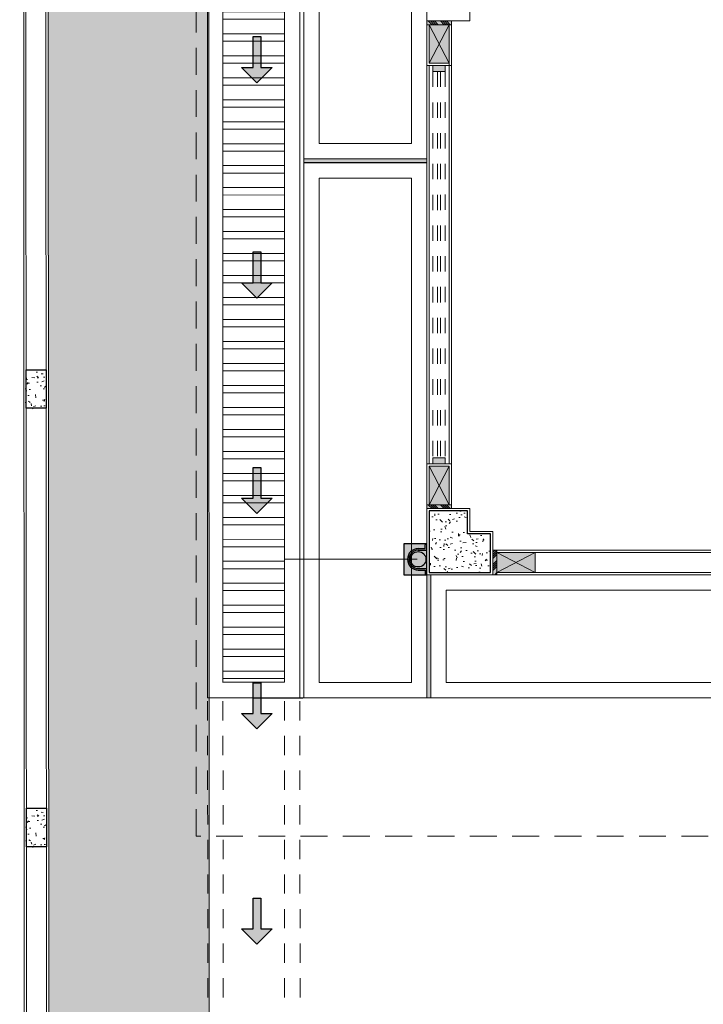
# Model space of a CAD drawing. Header units: millimetres. Extents: x -8931983 to 9630244, y 4 to 18563053.
# Tile 89 of 256: x 349090.89 to 349095.33, y 9281972.63 to 9281979.03. Entities that reach past the tile are written whole.
import ezdxf

# ---------------------------------------------------------------- set-up
doc = ezdxf.new("R2010")
doc.units = ezdxf.units.MM
for name, pattern in [('01 nivel$0$HIDDEN2', [0.1875, 0.125, -0.0625]), ('CONTINUA', [0]), ('DASHED2', [0.375, 0.25, -0.125])]:
    doc.linetypes.add(name, pattern=pattern)
for name, color, linetype, lineweight in [('.', 7, 'Continuous', 0), ('0_ CUNETAS', 151, 'Continuous', 5), ('0_MUROS 2 BAJOS', 150, 'Continuous', 9), ('0_PROYECCIONES 1', 1, 'DASHED2', 0), ('0_VANOS', 30, 'Continuous', 9), ('Cerco Perimetrico', 151, 'Continuous', 18), ('COLUMNAS', 3, 'Continuous', 35), ('COLUMNETAS TOP', 253, 'Continuous', 0), ('CUNETAS', 5, 'Continuous', 0), ('HIERVA', 108, 'Continuous', 0), ('JUNTAS DE DILATACIÓN', 160, 'CONTINUA', 9), ('MURO', 133, 'Continuous', 15), ('TARRAJEO', 32, 'Continuous', 0), ('vereda', 254, 'Continuous', 5)]:
    doc.layers.add(name, color=color, linetype=linetype, lineweight=lineweight)
for name, color, linetype, lineweight, true_color in [('0_COLUMNA ACHURADO', 250, 'Continuous', 0, 0x363636), ('0_TEXTURA PISOS', 252, 'Continuous', 0, 0x8c8c8c), ('tuberia des. fluvial ftt', 169, 'Continuous', 0, 0x232d53)]:
    doc.layers.add(name, color=color, linetype=linetype, lineweight=lineweight, true_color=true_color)
doc.layers.add('COLUMNA T.E', color=6, linetype='Continuous')

# ---------------------------------------------------------------- blocks, each defined once
blk = doc.blocks.new('*U3857')
at = {"layer": '.', "lineweight": 30}
h = blk.add_hatch(color=1, dxfattribs=at)
h.dxf.hatch_style = 1
h.paths.add_polyline_path([(-0.0249999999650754, -0.0500000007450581), (-0.0999999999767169, -0.0500000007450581), (0, -0.150000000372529), (0.1000000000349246, -0.0500000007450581), (0.0250000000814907, -0.0500000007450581), (0.0250000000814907, 0.1499999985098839), (-0.0249999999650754, 0.1499999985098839)])
at = {"layer": '0_ CUNETAS', "color": 1, "lineweight": 30}
blk.add_lwpolyline([(-0.099999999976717, -0.0500000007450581), (-0.0249999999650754, -0.0500000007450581), (-0.0249999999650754, 0.1499999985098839), (0.0250000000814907, 0.1499999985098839), (0.0250000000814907, -0.0500000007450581), (0.1000000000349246, -0.0500000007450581), (0, -0.150000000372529)], close=True, dxfattribs=at)
blk = doc.blocks.new('*U3858')
at = {"layer": '0_ CUNETAS', "color": 0, "linetype": 'ByBlock', "lineweight": -2, "transparency": 16777216}
for p in [(3.7e-15, 60.19999999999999), (3.6e-15, 58.79999999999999), (3.5e-15, 57.4), (3.4e-15, 56), (3.3e-15, 54.59999999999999)]:
    blk.add_blockref('*U3857', p, dxfattribs=at)
blk = doc.blocks.new('red drenaje')
at = {"layer": '0_ CUNETAS', "lineweight": 0}
h = blk.add_hatch(dxfattribs=at)
h.set_pattern_fill('ANSI32', color=256, scale=0.015, angle=135)
h.set_pattern_definition([(180, (7.25291264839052, 111.2328040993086), (0, -0.142875), []), (180, (7.205287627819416, 111.2804291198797), (0, -0.142875), [])])
h.paths.add_polyline_path([(-58.43200155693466, 109.0031581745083), (-58.83198575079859, 109.0031581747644), (-58.82512989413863, 56.72354690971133), (-58.42512981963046, 56.72349707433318)])
for p, q in [((-58.92505681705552, 56.62337250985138, -4.399712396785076), (-58.9320095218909, 109.1031581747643, -4.399712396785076)), ((-58.32503028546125, 56.62367148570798, -4.399712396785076), (-58.33188565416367, 109.1031581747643, -4.399712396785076))]:
    blk.add_line(p, q, dxfattribs=at)
at = {"layer": '0_ CUNETAS', "linetype": '01 nivel$0$HIDDEN2', "lineweight": 0}
for p, q in [((-58.89697225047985, -4.547e-13, -4.412109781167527), (-58.92503035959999, 56.62337252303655, -8.799424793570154)), ((-58.79697269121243, -2.274e-13, -4.412109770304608), (-58.82519119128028, 56.6234222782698, -8.799424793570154)), ((-58.39697218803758, -2.274e-13, -4.41210972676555), (-58.42503029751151, 56.62362169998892, -8.799424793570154)), ((-58.29681166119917, -2.274e-13, -0.0123973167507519), (-58.32503028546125, 56.62367148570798, -4.399712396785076))]:
    blk.add_line(p, q, dxfattribs=at)
at = {"layer": '0_ CUNETAS', "lineweight": 0, "elevation": -24.94835000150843}
blk.add_lwpolyline([(-58.43200155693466, 109.0031581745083), (-58.83198575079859, 109.0031581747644), (-58.82512989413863, 56.72354690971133), (-58.42512981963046, 56.72349707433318)], close=True, dxfattribs=at)
at = {"layer": '0_ CUNETAS', "lineweight": 0, "elevation": -8.799424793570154}
for points in [[(-58.82508005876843, 56.72342234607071), (-58.42508010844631, 56.72362168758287)], [(-58.92512988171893, 56.62337247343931), (-58.32503028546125, 56.62367148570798)]]:
    blk.add_lwpolyline(points, dxfattribs=at)
at = {"layer": '0_ CUNETAS', "lineweight": 0}
blk.add_blockref('*U3858', (-58.60489153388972, 0.5706810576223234, -24.94835000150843), dxfattribs=at)
blk = doc.blocks.new('VEREDAA PG EDF 09')
at = {"layer": '.', "true_color": 0x939598}
h = blk.add_hatch(color=252, dxfattribs=at)
h.dxf.hatch_style = 1
h.paths.add_polyline_path([(-7.030000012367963, -9.901599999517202), (-7.030000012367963, -9.876199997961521), (-7.830000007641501, -9.876199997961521), (-7.830000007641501, -9.901599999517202)])
h = blk.add_hatch(color=252, dxfattribs=at)
h.dxf.hatch_style = 1
h.paths.add_polyline_path([(-7.029999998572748, -12.57999923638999), (-7.004599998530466, -12.57999923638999), (-7.004599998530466, -13.37999923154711), (-7.029999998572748, -13.37999923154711)])
at = {"layer": '0_TEXTURA PISOS'}
h = blk.add_hatch(dxfattribs=at)
h.set_pattern_fill('ANGLE', color=256, angle=180)
h.set_pattern_definition([(180, (2898.408563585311, -266.9271682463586), (-9e-16, -6.985), [5.08, -1.905]), (270, (2898.408563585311, -266.9271682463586), (6.985, -1.3e-15), [5.08, -1.905])])
h.paths.add_polyline_path([(-7.030000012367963, -9.901599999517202), (-7.030000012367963, -9.876199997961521), (-7.830000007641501, -9.876199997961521), (-7.830000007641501, -9.901599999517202)])
at = {"layer": 'vereda'}
for p, q in [((-7.830000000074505, -9.876199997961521, -726.0150417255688), (-7.830000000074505, -6.876199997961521, -726.0150417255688)), ((-7.030000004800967, -9.876199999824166, -726.0150417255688), (-7.030000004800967, -6.876199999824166, -726.0150417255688)), ((-7.730000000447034, -9.77619999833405, -726.0150417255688), (-7.730000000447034, -6.976199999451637, -726.0150417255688)), ((-7.130000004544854, -6.976199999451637, -726.0150417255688), (-7.130000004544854, -9.77619999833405, -726.0150417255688)), ((-7.130000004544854, -9.77619999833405, -726.0150417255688), (-7.730000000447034, -9.77619999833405, -726.0150417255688)), ((-7.030000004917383, -9.876199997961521, -726.0150417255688), (-7.830000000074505, -9.876199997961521, -726.0150417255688)), ((-7.82999999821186, -13.37999923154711, -1010.522679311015), (-7.82999999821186, -9.902168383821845, -1010.522679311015)), ((-7.82999999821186, -9.902168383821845, -1010.522679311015), (-7.030000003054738, -9.902168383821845, -1010.522679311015)), ((-7.030000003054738, -9.902168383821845, -1010.522679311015), (-7.030000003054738, -13.37999923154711, -1010.522679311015)), ((-7.729999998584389, -13.27999923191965, -1010.522679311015), (-7.729999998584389, -10.00216838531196, -1010.522679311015)), ((-7.729999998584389, -10.00216838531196, -1010.522679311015), (-7.130000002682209, -10.00216838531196, -1010.522679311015)), ((-7.130000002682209, -10.00216838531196, -1010.522679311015), (-7.130000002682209, -13.27999923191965, -1010.522679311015)), ((-7.004599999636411, -13.37999923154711, 2.5831923e-09), (-7.004599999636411, -12.57999923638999, 2.5831923e-09)), ((-3.952399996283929, -12.57999970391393, 2.5831923e-09), (-7.004599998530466, -12.57999923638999)), ((-6.904599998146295, -13.27999924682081, 2.5831923e-09), (-6.904599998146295, -12.67999925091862, 2.5831923e-09)), ((-4.0523999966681, -12.67999968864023, 2.5831923e-09), (-6.904599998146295, -12.67999968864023, 2.5831923e-09)), ((-7.130000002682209, -13.27999923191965, -1010.522679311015), (-7.729999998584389, -13.27999923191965, -1010.522679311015)), ((-4.0523999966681, -13.27999968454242, 2.5831923e-09), (-6.904599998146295, -13.27999924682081, 2.5831923e-09)), ((-7.030000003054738, -13.37999923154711, -1010.522679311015), (-7.82999999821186, -13.37999923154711, -1010.522679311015)), ((-3.952399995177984, -13.37999969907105, 2.5831923e-09), (-7.004599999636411, -13.37999923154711, 2.5831923e-09))]:
    blk.add_line(p, q, dxfattribs=at)
at = {"layer": 'vereda', "elevation": -726.0150417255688}
blk.add_lwpolyline([(-7.030000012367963, -9.901599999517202), (-7.030000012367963, -9.876199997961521), (-7.830000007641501, -9.876199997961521), (-7.830000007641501, -9.901599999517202)], close=True, dxfattribs=at)
at = {"layer": 'vereda'}
blk.add_lwpolyline([(-7.029999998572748, -12.57999923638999), (-7.004599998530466, -12.57999923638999), (-7.004599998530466, -13.37999923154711), (-7.029999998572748, -13.37999923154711)], close=True, dxfattribs=at)
blk = doc.blocks.new('FENENFONFNK')
at = {"layer": '.', "true_color": 0xadddf7, "transparency": 33554572}
h = blk.add_hatch(color=141, dxfattribs=at)
h.dxf.hatch_style = 1
h.paths.add_polyline_path([(-5.830000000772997, -8.179999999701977), (-5.830000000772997, -8.20499999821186), (-5.670000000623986, -8.20499999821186), (-5.670000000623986, -8.179999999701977)])
h = blk.add_hatch(color=141, dxfattribs=at)
h.dxf.hatch_style = 1
h.paths.add_polyline_path([(-5.830000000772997, -11.32500000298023), (-5.830000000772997, -11.35000000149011), (-5.670000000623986, -11.35000000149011), (-5.670000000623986, -11.32500000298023)])
h = blk.add_hatch(color=141, dxfattribs=at)
h.dxf.hatch_style = 1
h.paths.add_polyline_path([(-5.375000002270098, -11.61999999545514), (-5.400000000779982, -11.61999999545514), (-5.400000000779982, -11.77999999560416), (-5.375000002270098, -11.77999999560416)])
at = {"linetype": 'Continuous', "true_color": 0xbebebe}
for points in [[(-5.790000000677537, -8.46999999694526), (-5.710000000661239, -8.46999999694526), (-5.710000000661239, -8.509999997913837), (-5.790000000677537, -8.509999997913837)], [(-5.790000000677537, -11.02000000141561), (-5.710000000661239, -11.02000000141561), (-5.710000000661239, -11.06000000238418), (-5.790000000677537, -11.06000000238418)]]:
    blk.add_hatch(color=9, dxfattribs=at).paths.add_polyline_path(points)
at = {"linetype": 'Continuous', "true_color": 0xffffff}
blk.add_hatch(color=7, dxfattribs=at).paths.add_polyline_path([(-5.980000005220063, -11.5800000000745), (-5.980000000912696, -11.78000000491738), (-5.83000000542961, -11.78000000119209), (-5.830000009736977, -11.57999999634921)])
at = {"layer": '0_COLUMNA ACHURADO'}
h = blk.add_hatch(dxfattribs=at)
h.set_pattern_fill('AR-CONC', color=256, scale=0.00088, angle=90.00000000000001)
h.set_pattern_definition([(140, (-5.419654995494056, -12.24648506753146), (0.0140263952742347, 0.1603225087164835), [0.016764, -0.184404]), (85.00000000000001, (-5.419654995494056, -12.24648506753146), (-0.1681300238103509, -0.0310142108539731), [0.0134112, -0.1475237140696]), (190.4514447, (-5.418486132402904, -12.23312490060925), (-0.1541036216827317, 0.1293082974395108), [0.014247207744, -0.156719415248]), (136.1842, (-5.464358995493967, -12.24648506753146), (0.0369972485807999, 0.2385495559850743), [0.025146, -0.2766059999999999]), (186.63555761, (-5.461275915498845, -12.22660595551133), (-0.2177349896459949, 0.2089156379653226), [0.0213708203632, -0.2350793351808]), (81.18415117, (-5.464358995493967, -12.24648506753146), (-0.2177349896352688, 0.2089156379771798), [0.0201167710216, -0.2212845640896]), (111, (-5.453182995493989, -12.22413306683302), (0.0899933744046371, 0.1334206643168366), [0.016764, -0.184404]), (56.00000000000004, (-5.453182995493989, -12.22413306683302), (-0.1620854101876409, 0.0543857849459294), [0.0134112, -0.1475232]), (161.451445, (-5.445683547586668, -12.21301467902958), (-0.0720920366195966, 0.1878064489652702), [0.014247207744, -0.1567191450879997]), (127.5, (-5.419654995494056, -12.24648506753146), (-0.0744084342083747, 0.0027179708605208), [0, -0.14573504, 0, -0.1497584, 0, -0.148082]), (97.49999999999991, (-5.419654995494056, -12.24648506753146), (-0.0881589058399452, 0.0588013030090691), [0, -0.08538464, 0, -0.14238224, 0, -0.0564388]), (57.50000000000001, (-5.419654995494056, -12.29633002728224), (0.0050412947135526, 0.1193197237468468), [0, -0.05588, 0, -0.1743456, 0, -0.2313432]), (47.5, (-5.419654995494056, -12.31868202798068), (-0.0223753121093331, 0.1303536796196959), [0, -0.072644, 0, -0.11578336, 0, -0.1642872])])
h.paths.add_polyline_path([(-5.565000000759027, -11.51500000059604), (-5.565000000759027, -11.36500000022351), (-5.815000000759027, -11.36500000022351), (-5.815000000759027, -11.76500000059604), (-5.415000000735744, -11.76500000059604), (-5.415000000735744, -11.51500000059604)])
at = {"layer": 'COLUMNETAS TOP', "true_color": 0xc0c0c0}
for points in [[(-5.814999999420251, -8.455000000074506), (-5.684999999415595, -8.455000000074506), (-5.684999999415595, -8.205000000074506), (-5.814999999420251, -8.205000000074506)], [(-5.814999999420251, -11.07500000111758), (-5.814999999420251, -11.32500000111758), (-5.684999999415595, -11.32500000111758), (-5.684999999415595, -11.07500000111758)], [(-5.124999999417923, -11.76500000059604), (-5.124999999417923, -11.63499999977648), (-5.374999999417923, -11.63499999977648), (-5.374999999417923, -11.76500000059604)]]:
    blk.add_hatch(color=9, dxfattribs=at).paths.add_polyline_path(points)
at = {"layer": 'JUNTAS DE DILATACIÓN'}
h = blk.add_hatch(dxfattribs=at)
h.set_pattern_fill('ANSI34', color=256, scale=0.0029, angle=90.09396363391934)
h.set_pattern_definition([(135.0939636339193, (1527.311894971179, -5595.125869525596), (-0.0389999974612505, -0.0391281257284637), []), (135.0939636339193, (1527.311873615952, -5595.112848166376), (-0.0389999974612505, -0.0391281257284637), []), (135.0939636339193, (1527.311852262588, -5595.099826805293), (-0.0389999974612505, -0.0391281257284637), []), (135.0939636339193, (1527.311830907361, -5595.086805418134), (-0.0389999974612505, -0.0391281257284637), [])])
h.paths.add_polyline_path([(-5.830000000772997, -8.179999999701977), (-5.830000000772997, -8.20499999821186), (-5.670000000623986, -8.20499999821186), (-5.670000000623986, -8.179999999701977)])
h = blk.add_hatch(dxfattribs=at)
h.set_pattern_fill('ANSI34', color=256, scale=0.0029, angle=90.09396363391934)
h.set_pattern_definition([(135.0939636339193, (1527.311894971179, -5598.270869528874), (-0.0389999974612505, -0.0391281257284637), []), (135.0939636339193, (1527.311873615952, -5598.257848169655), (-0.0389999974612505, -0.0391281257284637), []), (135.0939636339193, (1527.311852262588, -5598.244826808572), (-0.0389999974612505, -0.0391281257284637), []), (135.0939636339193, (1527.311830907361, -5598.231805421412), (-0.0389999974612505, -0.0391281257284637), [])])
h.paths.add_polyline_path([(-5.830000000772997, -11.32500000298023), (-5.830000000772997, -11.35000000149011), (-5.670000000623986, -11.35000000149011), (-5.670000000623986, -11.32500000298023)])
h = blk.add_hatch(dxfattribs=at)
h.set_pattern_fill('ANSI34', color=256, scale=0.0029, angle=0.0939636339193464)
h.set_pattern_definition([(45.09396363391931, (-5592.320869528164, -1544.761894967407), (-0.0391281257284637, 0.0389999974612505), []), (45.09396363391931, (-5592.307848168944, -1544.76187361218), (-0.0391281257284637, 0.0389999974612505), []), (45.09396363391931, (-5592.294826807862, -1544.761852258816), (-0.0391281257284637, 0.0389999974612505), []), (45.09396363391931, (-5592.281805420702, -1544.761830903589), (-0.0391281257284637, 0.0389999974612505), [])])
h.paths.add_polyline_path([(-5.375000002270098, -11.61999999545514), (-5.400000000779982, -11.61999999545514), (-5.400000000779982, -11.77999999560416), (-5.375000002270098, -11.77999999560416)])
at = {"layer": '0_MUROS 2 BAJOS', "lineweight": 30, "elevation": -1010.441354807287}
blk.add_lwpolyline([(-5.980000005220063, -11.5800000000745), (-5.980000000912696, -11.78000000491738), (-5.83000000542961, -11.78000000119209), (-5.830000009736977, -11.57999999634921)], close=True, dxfattribs=at)
at = {"layer": '0_VANOS', "linetype": 'Continuous'}
for p, q in [((-5.790000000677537, -8.509999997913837), (-5.790000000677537, -8.46999999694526)), ((-5.710000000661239, -8.46999999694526), (-5.790000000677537, -8.46999999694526)), ((-5.710000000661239, -8.509999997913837), (-5.790000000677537, -8.509999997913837)), ((-5.710000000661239, -8.46999999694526), (-5.710000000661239, -8.509999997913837)), ((-5.790000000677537, -11.02000000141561), (-5.710000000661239, -11.02000000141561)), ((-5.790000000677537, -11.06000000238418), (-5.790000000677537, -11.02000000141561)), ((-5.710000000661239, -11.06000000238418), (-5.790000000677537, -11.06000000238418)), ((-5.710000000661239, -11.02000000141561), (-5.710000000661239, -11.06000000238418))]:
    blk.add_line(p, q, dxfattribs=at)
at = {"layer": '0_VANOS', "linetype": '01 nivel$0$HIDDEN2', "ltscale": 0.5}
for p, q in [((-5.790000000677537, -8.509999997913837), (-5.790000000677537, -11.02000000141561)), ((-5.760000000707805, -8.509999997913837), (-5.760000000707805, -11.02000000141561)), ((-5.740000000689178, -8.509999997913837), (-5.740000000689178, -11.02000000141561)), ((-5.710000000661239, -8.509369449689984), (-5.710000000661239, -11.01936945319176))]:
    blk.add_line(p, q, dxfattribs=at)
at = {"layer": '0_VANOS', "linetype": '01 nivel$0$HIDDEN2'}
blk.add_line((-5.710000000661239, -11.02000000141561), (-5.710000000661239, -11.06000000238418), dxfattribs=at)
at = {"layer": 'COLUMNAS', "color": 6, "lineweight": 30}
blk.add_lwpolyline([(-5.565000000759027, -11.51500000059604), (-5.565000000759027, -11.36500000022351), (-5.815000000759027, -11.36500000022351), (-5.815000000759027, -11.76500000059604), (-5.415000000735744, -11.76500000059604), (-5.415000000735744, -11.51500000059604), (-5.565000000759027, -11.51500000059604)], dxfattribs=at)
at = {"layer": 'COLUMNETAS TOP'}
for p, q in [((-5.684999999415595, -8.205000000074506), (-5.814999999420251, -8.205000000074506)), ((-5.814999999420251, -8.205000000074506), (-5.814999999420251, -8.455000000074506)), ((-5.814999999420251, -8.205000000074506), (-5.684999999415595, -8.205000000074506)), ((-5.684999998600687, -8.455000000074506), (-5.814999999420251, -8.205000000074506)), ((-5.684999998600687, -8.205000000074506), (-5.814999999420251, -8.455000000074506)), ((-5.684999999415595, -8.455000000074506), (-5.684999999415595, -8.205000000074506)), ((-5.684999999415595, -8.205000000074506), (-5.684999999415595, -8.455000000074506)), ((-5.814999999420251, -8.455000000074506), (-5.684999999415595, -8.455000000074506)), ((-5.814999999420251, -11.07500000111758), (-5.684999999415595, -11.07500000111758)), ((-5.814999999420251, -11.32500000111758), (-5.814999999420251, -11.07500000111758)), ((-5.814999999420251, -11.07500000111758), (-5.814999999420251, -11.32500000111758)), ((-5.814999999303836, -11.07500000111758), (-5.684999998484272, -11.32500000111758)), ((-5.814999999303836, -11.32500000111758), (-5.684999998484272, -11.07500000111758)), ((-5.684999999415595, -11.07500000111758), (-5.684999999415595, -11.32500000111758)), ((-5.684999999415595, -11.32500000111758), (-5.684999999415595, -11.07500000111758)), ((-5.684999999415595, -11.32500000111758), (-5.814999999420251, -11.32500000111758)), ((-5.814999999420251, -11.32500000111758), (-5.684999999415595, -11.32500000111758)), ((-5.374999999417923, -11.63499999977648), (-5.374999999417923, -11.76500000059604)), ((-5.124999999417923, -11.63499999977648), (-5.374999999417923, -11.63499999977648)), ((-5.374999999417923, -11.63499999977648), (-5.124999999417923, -11.63499999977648)), ((-5.374999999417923, -11.76500000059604), (-5.374999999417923, -11.63499999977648)), ((-5.124999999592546, -11.63499999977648), (-5.374999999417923, -11.76500000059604)), ((-5.374999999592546, -11.63499999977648), (-5.124999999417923, -11.76500000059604)), ((-5.124999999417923, -11.76500000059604), (-5.124999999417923, -11.63499999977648)), ((-5.374999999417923, -11.76500000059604), (-5.124999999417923, -11.76500000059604))]:
    blk.add_line(p, q, dxfattribs=at)
at = {"layer": 'JUNTAS DE DILATACIÓN'}
for points in [[(-5.830000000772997, -8.179999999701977), (-5.830000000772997, -8.20499999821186), (-5.670000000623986, -8.20499999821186), (-5.670000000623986, -8.179999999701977)], [(-5.830000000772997, -11.32500000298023), (-5.830000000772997, -11.35000000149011), (-5.670000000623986, -11.35000000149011), (-5.670000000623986, -11.32500000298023)], [(-5.375000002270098, -11.61999999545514), (-5.400000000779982, -11.61999999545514), (-5.400000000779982, -11.77999999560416), (-5.375000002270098, -11.77999999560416)]]:
    blk.add_lwpolyline(points, close=True, dxfattribs=at)
at = {"layer": 'MURO', "color": 140, "true_color": 0x03a9ee}
for p, q in [((-5.684999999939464, -8.455000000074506), (-5.815000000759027, -8.455000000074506)), ((-5.124999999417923, -11.63499999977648), (-5.124999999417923, -11.76500000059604))]:
    blk.add_line(p, q, dxfattribs=at)
at = {"layer": 'MURO'}
for p, q in [((-5.815000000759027, -8.46999999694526), (-5.815000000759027, -11.06000000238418)), ((-5.684999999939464, -11.06000000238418), (-5.684999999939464, -8.455000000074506)), ((-0.7049999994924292, -11.63499999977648), (-5.124999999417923, -11.63499999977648)), ((-5.124999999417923, -11.76500000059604), (-0.7049999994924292, -11.76500000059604))]:
    blk.add_line(p, q, dxfattribs=at)
at = {"layer": 'TARRAJEO'}
for p, q in [((-5.830000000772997, -8.20499999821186), (-5.830000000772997, -8.46999999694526)), ((-5.670000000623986, -8.20499999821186), (-5.830000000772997, -8.20499999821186)), ((-5.66999996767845, -11.32500000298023), (-5.670000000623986, -8.20499999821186)), ((-5.670000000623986, -8.46999999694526), (-5.670000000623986, -8.20499999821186)), ((-5.829999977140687, -11.32500000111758), (-5.830000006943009, -8.46999999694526)), ((-5.830000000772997, -8.46999999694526), (-5.670000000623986, -8.46999999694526)), ((-5.830000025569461, -11.32500000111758), (-5.830000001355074, -11.06000000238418)), ((-5.830000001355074, -11.06000000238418), (-5.670000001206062, -11.06000000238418)), ((-5.670000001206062, -11.06000000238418), (-5.670000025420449, -11.32500000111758)), ((-5.670000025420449, -11.32500000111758), (-5.830000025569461, -11.32500000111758)), ((-0.4299999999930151, -11.61999999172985), (-5.400000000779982, -11.61999999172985)), ((-0.4150000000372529, -11.78000000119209), (-5.400000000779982, -11.78000000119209))]:
    blk.add_line(p, q, dxfattribs=at)
for points in [[(-5.830000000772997, -8.179999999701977), (-5.550000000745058, -8.179999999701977), (-5.550000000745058, -7.75), (-5.830000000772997, -7.75)], [(-5.550000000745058, -11.5), (-5.550000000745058, -11.35000000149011), (-5.830000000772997, -11.35000000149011), (-5.830000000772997, -11.78000000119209), (-5.400000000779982, -11.78000000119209), (-5.400000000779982, -11.5)]]:
    blk.add_lwpolyline(points, close=True, dxfattribs=at)
at = {"layer": 'tuberia des. fluvial ftt', "color": 6, "lineweight": 30}
for p, q in [((-5.885452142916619, -11.60999999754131, -1010.441354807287), (-5.839994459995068, -11.60999999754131, -1010.441354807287)), ((-5.885452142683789, -11.61999999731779, -1010.441354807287), (-5.829994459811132, -11.61999999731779, -1010.441354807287)), ((-5.839994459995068, -11.60999999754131, -1010.441354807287), (-5.839994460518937, -11.58499999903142, -1010.441354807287)), ((-5.885452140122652, -11.73999999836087, -1010.441354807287), (-5.829994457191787, -11.73999999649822, -1010.441354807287)), ((-5.885452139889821, -11.74999999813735, -1010.441354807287), (-5.83999445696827, -11.74999999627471, -1010.441354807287)), ((-5.83999445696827, -11.74999999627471, -1010.441354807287), (-5.839994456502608, -11.77500000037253, -1010.441354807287))]:
    blk.add_line(p, q, dxfattribs=at)
at = {"layer": 'tuberia des. fluvial ftt', "color": 4, "lineweight": 30}
blk.add_circle((-5.88545214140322, -11.67999999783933, -1010.441354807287), 0.05, dxfattribs=at)
at = {"layer": 'tuberia des. fluvial ftt', "color": 6, "lineweight": 30}
for centre, radius, start, end in [((-5.834994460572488, -11.58499999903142, -1010.441354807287), 0.0049999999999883, 1.1739387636e-06, 180.0000011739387), ((-5.88545214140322, -11.67999999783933, -1010.441354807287), 0.0699999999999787, 90.00000122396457, 270.0000012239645), ((-5.88545214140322, -11.67999999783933, -1010.441354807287), 0.06, 90.00000122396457, 270.0000012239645), ((-5.834994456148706, -11.77500000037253, -1010.441354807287), 0.0049999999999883, 180.0000011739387, 1.1739387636e-06)]:
    blk.add_arc(centre, radius, start, end, dxfattribs=at)
at = {"layer": 'vereda'}
for p, q in [((-5.830000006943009, -6.076200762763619, -726.0150417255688), (-5.830000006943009, -9.07620076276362, -726.0150417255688)), ((-5.804600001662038, -11.78000000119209, 2.5831923e-09), (-2.75239999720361, -11.78000046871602, 2.5831923e-09))]:
    blk.add_line(p, q, dxfattribs=at)
blk = doc.blocks.new('GOEKOOEOG')
at = {"layer": '0_TEXTURA PISOS'}
blk.add_blockref('FENENFONFNK', (5.0058588e-09, -4.321336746e-07), dxfattribs=at)
at = {"layer": '0_PROYECCIONES 1', "ltscale": 0.7, "elevation": 2.3475195e-09}
blk.add_lwpolyline([(-7.329999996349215, -13.47999966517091), (-7.329999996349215, 1.299431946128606), (1.500000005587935, 1.299431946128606), (1.500000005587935, -13.47999966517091)], close=True, dxfattribs=at)

msp = doc.modelspace()

# ---------------------------------------------------------------- hatches: boundary and pattern name
at = {"layer": '0_COLUMNA ACHURADO'}
h = msp.add_hatch(dxfattribs=at)
h.set_pattern_fill('AR-CONC', color=256, scale=0.00088, angle=179.9999995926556)
h.set_pattern_definition([(229.9999995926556, (9631008.530937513, 8932855.709926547), (-0.1603225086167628, 0.0140263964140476), [0.016764, -0.184404]), (174.9999995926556, (9631008.530937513, 8932855.709926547), (0.0310142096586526, -0.1681300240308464), [0.0134112, -0.1475237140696]), (280.4514442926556, (9631008.517577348, 8932855.71109541), (-0.1293082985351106, -0.1541036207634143), [0.014247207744, -0.156719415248]), (226.1841995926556, (9631008.530937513, 8932855.66522255), (-0.2385495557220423, 0.036997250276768), [0.025146, -0.2766059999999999]), (276.6355572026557, (9631008.511058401, 8932855.66830563), (-0.2089156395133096, -0.2177349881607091), [0.0213708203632, -0.2350793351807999]), (171.1841507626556, (9631008.530937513, 8932855.66522255), (-0.2089156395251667, -0.2177349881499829), [0.0201167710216, -0.2212845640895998]), (200.9999995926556, (9631008.508585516, 8932855.676398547), (-0.1334206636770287, 0.0899933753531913), [0.016764, -0.184404]), (145.9999995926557, (9631008.508585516, 8932855.676398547), (-0.0543857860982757, -0.1620854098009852), [0.0134112, -0.1475232]), (251.4514445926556, (9631008.497467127, 8932855.683897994), (-0.1878064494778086, -0.0720920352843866), [0.014247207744, -0.1567191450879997]), (217.4999995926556, (9631008.530937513, 8932855.709926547), (-0.0027179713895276, -0.0744084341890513), [0, -0.14573504, 0, -0.1497584, 0, -0.148082]), (187.4999995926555, (9631008.530937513, 8932855.709926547), (-0.0588013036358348, -0.0881589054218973), [0, -0.08538464, 0, -0.14238224, 0, -0.0564388]), (147.4999995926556, (9631008.580782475, 8932855.709926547), (-0.1193197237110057, 0.0050412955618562), [0, -0.05588, 0, -0.1743456, 0, -0.2313432]), (137.4999995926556, (9631008.603134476, 8932855.709926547), (-0.1303536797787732, -0.0223753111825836), [0, -0.0726439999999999, 0, -0.1157833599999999, 0, -0.1642871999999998])])
h.paths.add_polyline_path([(349091.0600422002, 9281976.756372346), (349090.9300422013, 9281976.756372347), (349090.9300421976, 9281976.506372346), (349091.0600421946, 9281976.506372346)])
h = msp.add_hatch(dxfattribs=at)
h.set_pattern_fill('AR-CONC', color=256, scale=0.00088, angle=179.9999995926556)
h.set_pattern_definition([(229.9999995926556, (9631008.532350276, 8932852.859940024), (-0.1603225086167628, 0.0140263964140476), [0.016764, -0.184404]), (174.9999995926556, (9631008.532350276, 8932852.859940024), (0.0310142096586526, -0.1681300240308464), [0.0134112, -0.1475237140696]), (280.4514442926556, (9631008.518990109, 8932852.861108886), (-0.1293082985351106, -0.1541036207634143), [0.014247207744, -0.156719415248]), (226.1841995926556, (9631008.532350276, 8932852.815236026), (-0.2385495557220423, 0.036997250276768), [0.025146, -0.2766059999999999]), (276.6355572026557, (9631008.512471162, 8932852.818319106), (-0.2089156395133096, -0.2177349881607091), [0.0213708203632, -0.2350793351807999]), (171.1841507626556, (9631008.532350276, 8932852.815236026), (-0.2089156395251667, -0.2177349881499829), [0.0201167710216, -0.2212845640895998]), (200.9999995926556, (9631008.509998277, 8932852.826412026), (-0.1334206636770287, 0.0899933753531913), [0.016764, -0.184404]), (145.9999995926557, (9631008.509998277, 8932852.826412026), (-0.0543857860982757, -0.1620854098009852), [0.0134112, -0.1475232]), (251.4514445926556, (9631008.498879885, 8932852.833911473), (-0.1878064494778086, -0.0720920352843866), [0.014247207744, -0.1567191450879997]), (217.4999995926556, (9631008.532350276, 8932852.859940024), (-0.0027179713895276, -0.0744084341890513), [0, -0.14573504, 0, -0.1497584, 0, -0.148082]), (187.4999995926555, (9631008.532350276, 8932852.859940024), (-0.0588013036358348, -0.0881589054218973), [0, -0.08538464, 0, -0.14238224, 0, -0.0564388]), (147.4999995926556, (9631008.582195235, 8932852.859940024), (-0.1193197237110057, 0.0050412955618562), [0, -0.05588, 0, -0.1743456, 0, -0.2313432]), (137.4999995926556, (9631008.604547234, 8932852.859940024), (-0.1303536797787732, -0.0223753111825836), [0, -0.0726439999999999, 0, -0.1157833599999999, 0, -0.1642871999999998])])
h.paths.add_polyline_path([(349091.0614549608, 9281973.906385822), (349090.9314549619, 9281973.906385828), (349090.9314549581, 9281973.656385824), (349091.0614549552, 9281973.656385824)])

# ---------------------------------------------------------------- linework, layer by layer
at = {"layer": 'Cerco Perimetrico'}
for p, q in [((349090.9028522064, 9282031.357215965), (349090.959115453, 9281917.856386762)), ((349091.0328373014, 9282031.227215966), (349091.0890509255, 9281917.986386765))]:
    msp.add_line(p, q, dxfattribs=at)
at = {"layer": 'COLUMNA T.E', "lineweight": 30, "ltscale": 1.87}
for points in [[(349090.9300421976, 9281976.506372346), (349090.9300422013, 9281976.756372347), (349091.0600422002, 9281976.756372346), (349091.0600421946, 9281976.506372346)], [(349090.9314549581, 9281973.656385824), (349090.9314549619, 9281973.906385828), (349091.0614549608, 9281973.906385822), (349091.0614549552, 9281973.656385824)]]:
    msp.add_lwpolyline(points, close=True, dxfattribs=at)
at = {"layer": 'TARRAJEO'}
for p, q in [((349090.887844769, 9282031.372215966), (349090.944122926, 9281917.841307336)), ((349091.0478447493, 9282031.212215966), (349091.1040434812, 9281918.001386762))]:
    msp.add_line(p, q, dxfattribs=at)

# ---------------------------------------------------------------- block references
at = {"lineweight": 5}
msp.add_blockref('VEREDAA PG EDF 09', (349100.5646656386, 9281988.004493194), dxfattribs=at)

# ---------------------------------------------------------------- next in the draw order: block references
msp.add_blockref('GOEKOOEOG', (349099.3646656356, 9281987.20449363), dxfattribs=at)

# ---------------------------------------------------------------- next in the draw order: hatches: boundary and pattern name
at = {"layer": 'HIERVA', "lineweight": 0, "true_color": 0x136734, "transparency": 33554610}
h = msp.add_hatch(dxfattribs=at)
h.set_pattern_fill('GRASS', color=116, scale=0.012, angle=-114.5065062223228)
h.set_pattern_definition([(335.4934937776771, (343646.5573252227, 9280804.513460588), (0.2855098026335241, 0.1067107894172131), [0.05715, -0.37390229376]), (290.4934937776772, (343646.5573252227, 9280804.513460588), (0.2855098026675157, 0.1067107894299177), [0.05715, -0.24765]), (20.49349377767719, (343646.5573252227, 9280804.513460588), (-0.1067107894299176, 0.2855098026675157), [0.05715, -0.24765])])
h.paths.add_polyline_path([(349092.7028102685, 9282027.104544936), (349092.1026864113, 9282027.104544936), (349092.1377236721, 9281918.001386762), (349091.1040434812, 9281918.001386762), (349091.0478447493, 9282031.212215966), (349161.7615172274, 9282031.212215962), (349161.761517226, 9281923.001386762), (349161.0004021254, 9281923.001386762), (349161.0004021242, 9281955.09947264), (349160.2045048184, 9281955.10139725), (349160.2044611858, 9281956.81947264), (349160.204548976, 9281957.044443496), (349160.2045489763, 9281978.669441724), (349160.2045489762, 9281988.056462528), (349160.0846663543, 9281988.05441862), (349160.0846663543, 9282030.769418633), (349092.6846663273, 9282030.769418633), (349092.6846663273, 9282027.32949244), (349092.7034627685, 9282027.32949244)])

# ---------------------------------------------------------------- next in the draw order: linework, layer by layer
at = {"color": 1, "lineweight": 30}
msp.add_line((349092.4027483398, 9281974.624905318, -4.399712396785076), (349092.7304579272, 9281974.624905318, -4.399712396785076), dxfattribs=at)
at = {"layer": '0_ CUNETAS', "color": 251, "lineweight": 0, "true_color": 0x636466, "elevation": -1014.841067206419}
msp.add_lwpolyline([(349093.472507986, 9281975.525058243), (349092.6092173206, 9281975.524628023)], dxfattribs=at)
at = {"layer": 'vereda', "elevation": -4.399712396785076}
msp.add_lwpolyline([(349092.7028102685, 9282027.104544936), (349092.1026864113, 9282027.104544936), (349092.1377236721, 9281918.001386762), (349091.1040434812, 9281918.001386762), (349091.0478447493, 9282031.212215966), (349161.7615172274, 9282031.212215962), (349161.761517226, 9281923.001386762), (349161.0004021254, 9281923.001386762), (349161.0004021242, 9281955.09947264), (349160.2044611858, 9281955.09947264), (349160.2045489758, 9281956.81947264), (349160.204548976, 9281957.044443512), (349160.2045442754, 9281978.669441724), (349160.2045489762, 9281988.056462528), (349160.0846663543, 9281988.05441862), (349160.0846662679, 9282030.769418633), (349092.6846663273, 9282030.769418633), (349092.6846663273, 9282027.32949244), (349092.7034627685, 9282027.32949244), (349092.7028102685, 9282027.104544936)], dxfattribs=at)

# ---------------------------------------------------------------- next in the draw order: block references
at = {"layer": 'CUNETAS', "color": 84, "lineweight": 30}
msp.add_blockref('red drenaje', (349151.0346959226, 9281918.001386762), dxfattribs=at)

doc.saveas('drawing.dxf')
